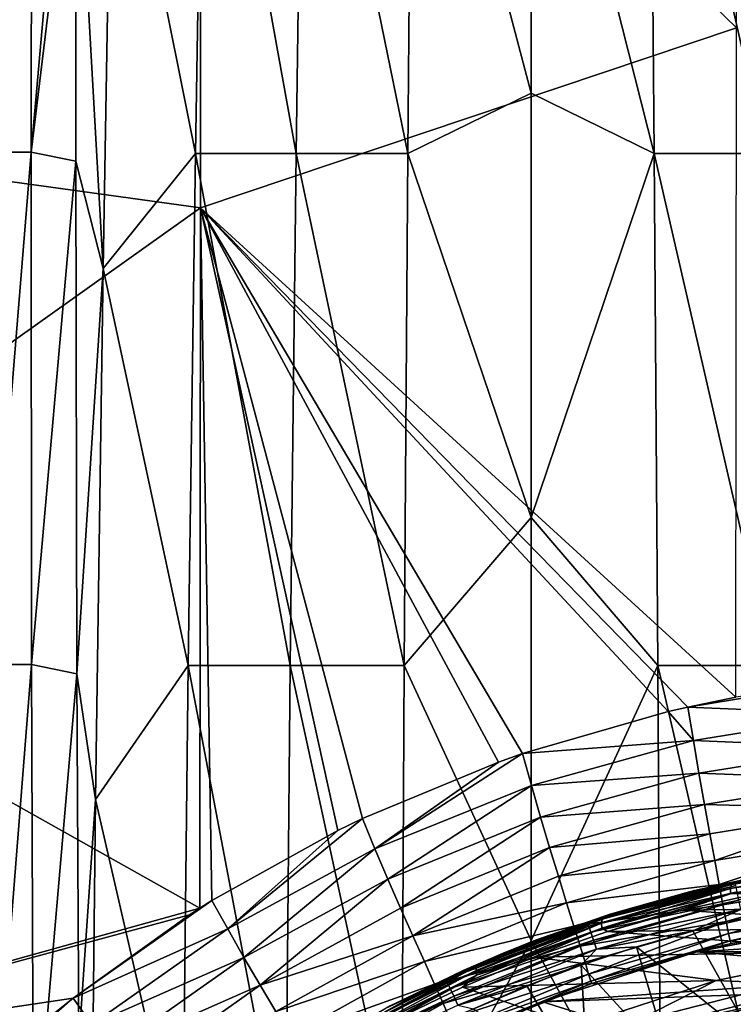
# Model space of a CAD drawing. Header units: metres. Extents: x -59 to 113, y -107 to 107.
# Tile 99 of 192: x -17 to -5, y 20 to 36. Entities that reach past the tile are written whole.
import ezdxf

# ---------------------------------------------------------------- set-up
doc = ezdxf.new("R2010")
doc.units = ezdxf.units.M
doc.layers.add('solid_20_382_333_XXX', color=7, linetype='CONTINUOUS')

msp = doc.modelspace()

# ---------------------------------------------------------------- linework, layer by layer
at = {"layer": 'solid_20_382_333_XXX'}
for points in [[(-4.679873, 36.222816, -23.078236), (-4.680456, 47.416622, -23.047924), (-13.617715, 44.900177, -23.069353)], [(-22.804726, 42.430458, -23.102961), (-22.804314, 36.023506, -23.111609), (-13.617715, 44.900177, -23.069353)], [(-22.804314, 36.023506, -23.111609), (-22.804205, 34.494385, -23.113272), (-13.617715, 44.900177, -23.069353)], [(-22.804205, 34.494385, -23.113272), (-13.61992, 33.223408, -23.091557), (-13.617715, 44.900177, -23.069353)], [(-4.679873, 36.222816, -23.078236), (-13.617715, 44.900177, -23.069353), (-13.61992, 33.223408, -23.091557)], [(-17.14152, 34.154667, -61.220417), (-17.120712, 42.695465, -60.974606), (-16.430092, 42.695465, -61.035606)], [(-16.444878, 34.154667, -61.272026), (-17.14152, 34.154667, -61.220417), (-16.430092, 42.695465, -61.035606)], [(-16.444878, 34.154667, -61.272026), (-16.430092, 42.695465, -61.035606), (-15.693439, 42.636326, -61.083244)], [(-15.696489, 40.290997, -61.150806), (-16.444878, 34.154667, -61.272026), (-15.693439, 42.636326, -61.083244)], [(-13.563667, 42.661366, -61.149151), (-13.705303, 34.129093, -61.360817), (-15.091942, 41.067905, -61.154518)], [(-12.024158, 34.129093, -61.375511), (-13.705303, 34.129093, -61.360817), (-13.563667, 42.661366, -61.149151)], [(-11.906893, 42.661366, -61.167236), (-12.024158, 34.129093, -61.375511), (-13.563667, 42.661366, -61.149151)], [(-11.906893, 42.661366, -61.167236), (-10.160471, 34.129093, -61.37952), (-12.024158, 34.129093, -61.375511)], [(-11.906893, 42.661366, -61.167236), (-10.088623, 42.661366, -61.172615), (-10.160471, 34.129093, -61.37952)], [(-8.107568, 35.134926, -61.357391), (-10.160471, 34.129093, -61.37952), (-10.088623, 42.661366, -61.172615)], [(-8.107568, 42.230984, -61.184254), (-8.107568, 35.134926, -61.357391), (-10.088623, 42.661366, -61.172615)], [(-6.054699, 34.1292, -61.37952), (-8.107568, 42.230984, -61.184254), (-6.126546, 42.661476, -61.172611)], [(-6.126546, 42.661476, -61.172611), (-4.308304, 42.661476, -61.167236), (-4.19104, 34.1292, -61.375511)], [(-6.054699, 34.1292, -61.37952), (-6.126546, 42.661476, -61.172611), (-4.19104, 34.1292, -61.375511)], [(-6.054699, 34.1292, -61.37952), (-8.107568, 35.134926, -61.357391), (-8.107568, 42.230984, -61.184254)], [(-15.091942, 41.067905, -61.154518), (-15.243786, 32.216938, -61.370651), (-15.696489, 40.290997, -61.150806)], [(-13.705303, 34.129093, -61.360817), (-15.243786, 32.216938, -61.370651), (-15.091942, 41.067905, -61.154518)], [(-15.696489, 40.290997, -61.150806), (-15.697611, 34.004353, -61.313564), (-16.444878, 34.154667, -61.272026)], [(-15.243786, 32.216938, -61.370651), (-15.697611, 34.004353, -61.313564), (-15.696489, 40.290997, -61.150806)], [(-4.689609, 25.069769, -23.094534), (-4.679873, 36.222816, -23.078236), (-13.61992, 33.223408, -23.091557)], [(-8.107568, 35.134926, -61.357391), (-8.107568, 28.062468, -61.498802), (-10.160471, 34.129093, -61.37952)], [(-6.054699, 34.1292, -61.37952), (-8.107568, 28.062468, -61.498802), (-8.107568, 35.134926, -61.357391)], [(-22.804205, 34.494385, -23.113272), (-22.803509, 26.697527, -23.119696), (-13.61992, 33.223408, -23.091557)], [(-17.143253, 25.613867, -61.414055), (-17.14152, 34.154667, -61.220417), (-16.444878, 34.154667, -61.272026)], [(-16.438906, 25.613867, -61.457619), (-17.143253, 25.613867, -61.414055), (-16.444878, 34.154667, -61.272026)], [(-16.438906, 25.613867, -61.457619), (-16.444878, 34.154667, -61.272026), (-15.697611, 34.004353, -61.313564)], [(-15.680011, 25.457279, -61.491623), (-16.438906, 25.613867, -61.457619), (-15.697611, 34.004353, -61.313564)], [(-15.243786, 32.216938, -61.370651), (-15.680011, 25.457279, -61.491623), (-15.697611, 34.004353, -61.313564)], [(-13.705303, 34.129093, -61.360817), (-13.826723, 25.596819, -61.526463), (-15.243786, 32.216938, -61.370651)], [(-12.124687, 25.596819, -61.538254), (-13.826723, 25.596819, -61.526463), (-13.705303, 34.129093, -61.360817)], [(-12.024158, 34.129093, -61.375511), (-12.124687, 25.596819, -61.538254), (-13.705303, 34.129093, -61.360817)], [(-12.024158, 34.129093, -61.375511), (-10.222064, 25.596819, -61.541092), (-12.124687, 25.596819, -61.538254)], [(-12.024158, 34.129093, -61.375511), (-10.160471, 34.129093, -61.37952), (-10.222064, 25.596819, -61.541092)], [(-8.107568, 28.062468, -61.498802), (-10.222064, 25.596819, -61.541092), (-10.160471, 34.129093, -61.37952)], [(-5.993107, 25.596918, -61.541092), (-8.107568, 28.062468, -61.498802), (-6.054699, 34.1292, -61.37952)], [(-6.054699, 34.1292, -61.37952), (-4.19104, 34.1292, -61.375511), (-4.090511, 25.596918, -61.538254)], [(-5.993107, 25.596918, -61.541092), (-6.054699, 34.1292, -61.37952), (-4.090511, 25.596918, -61.538254)], [(-22.803509, 26.697527, -23.119696), (-13.628778, 21.555391, -23.102558), (-13.61992, 33.223408, -23.091557)], [(-13.430763, 21.679499, -23.102213), (-13.61992, 33.223408, -23.091557), (-13.628778, 21.555391, -23.102558)], [(-5.493657, 24.904581, -23.094545), (-4.689609, 25.069769, -23.094534), (-13.61992, 33.223408, -23.091557)], [(-5.819852, 24.829865, -23.094595), (-5.493657, 24.904581, -23.094545), (-13.61992, 33.223408, -23.091557)], [(-8.250909, 24.128511, -23.09573), (-5.819852, 24.829865, -23.094595), (-13.61992, 33.223408, -23.091557)], [(-8.649554, 23.988434, -23.096039), (-8.250909, 24.128511, -23.09573), (-13.61992, 33.223408, -23.091557)], [(-10.919943, 23.04528, -23.098425), (-8.649554, 23.988434, -23.096039), (-13.61992, 33.223408, -23.091557)], [(-11.329803, 22.846941, -23.098965), (-10.919943, 23.04528, -23.098425), (-13.61992, 33.223408, -23.091557)], [(-13.430763, 21.679499, -23.102213), (-11.329803, 22.846941, -23.098965), (-13.61992, 33.223408, -23.091557)], [(-15.243786, 32.216938, -61.370651), (-15.370899, 23.365973, -61.536098), (-15.680011, 25.457279, -61.491623)], [(-13.826723, 25.596819, -61.526463), (-15.370899, 23.365973, -61.536098), (-15.243786, 32.216938, -61.370651)], [(-8.107568, 28.062468, -61.498802), (-8.107568, 21.013058, -61.608608), (-10.222064, 25.596819, -61.541092)], [(-5.993107, 25.596918, -61.541092), (-8.107568, 21.013058, -61.608608), (-8.107568, 28.062468, -61.498802)], [(-22.803509, 26.697527, -23.119696), (-22.803137, 19.004873, -23.123247), (-13.628778, 21.555391, -23.102558)], [(-17.119274, 17.073067, -61.554703), (-17.143253, 25.613867, -61.414055), (-16.438906, 25.613867, -61.457619)], [(-16.40546, 17.073067, -61.591797), (-17.119274, 17.073067, -61.554703), (-16.438906, 25.613867, -61.457619)], [(-16.40546, 17.073067, -61.591797), (-16.438906, 25.613867, -61.457619), (-15.680011, 25.457279, -61.491623)], [(-15.650517, 19.316538, -61.588612), (-16.40546, 17.073067, -61.591797), (-15.680011, 25.457279, -61.491623)], [(-15.370899, 23.365973, -61.536098), (-15.650517, 19.316538, -61.588612), (-15.680011, 25.457279, -61.491623)], [(-13.826723, 25.596819, -61.526463), (-13.921459, 17.064547, -61.645508), (-15.370899, 23.365973, -61.536098)], [(-12.203124, 17.064547, -61.655029), (-13.921459, 17.064547, -61.645508), (-13.826723, 25.596819, -61.526463)], [(-12.124687, 25.596819, -61.538254), (-12.203124, 17.064547, -61.655029), (-13.826723, 25.596819, -61.526463)], [(-12.124687, 25.596819, -61.538254), (-10.270121, 17.064547, -61.656952), (-12.203124, 17.064547, -61.655029)], [(-12.124687, 25.596819, -61.538254), (-10.222064, 25.596819, -61.541092), (-10.270121, 17.064547, -61.656952)], [(-8.107568, 21.013058, -61.608608), (-10.270121, 17.064547, -61.656952), (-10.222064, 25.596819, -61.541092)], [(-5.94505, 17.064625, -61.656952), (-8.107568, 21.013058, -61.608608), (-5.993107, 25.596918, -61.541092)], [(-5.993107, 25.596918, -61.541092), (-4.090511, 25.596918, -61.538254), (-4.012075, 17.064625, -61.655029)], [(-5.94505, 17.064625, -61.656952), (-5.993107, 25.596918, -61.541092), (-4.012075, 17.064625, -61.655029)], [(-2.718215, 25.361317, -23.095179), (-4.689609, 25.069769, -23.094534), (-5.493657, 24.904581, -23.094545)], [(-2.675558, 24.784817, -23.048542), (-2.718215, 25.361317, -23.095179), (-5.493657, 24.904581, -23.094545)], [(-5.39916, 24.34726, -23.04464), (-5.819852, 24.829865, -23.094595), (-8.250909, 24.128511, -23.09573)], [(-5.39916, 24.34726, -23.04464), (-5.493657, 24.904581, -23.094545), (-5.819852, 24.829865, -23.094595)], [(-5.39916, 24.34726, -23.04464), (-2.675558, 24.784817, -23.048542), (-5.493657, 24.904581, -23.094545)], [(-5.39916, 24.34726, -23.04464), (-2.634527, 24.228567, -22.923923), (-2.675558, 24.784817, -23.048542)], [(-8.100363, 23.595079, -23.042833), (-5.39916, 24.34726, -23.04464), (-8.250909, 24.128511, -23.09573)], [(-8.100363, 23.595079, -23.042833), (-5.306283, 23.80349, -22.922575), (-5.39916, 24.34726, -23.04464)], [(-5.39916, 24.34726, -23.04464), (-5.306283, 23.80349, -22.922575), (-2.634527, 24.228567, -22.923923)], [(-10.710625, 22.540762, -23.042833), (-8.250909, 24.128511, -23.09573), (-8.649554, 23.988434, -23.096039)], [(-10.710625, 22.540762, -23.042833), (-8.100363, 23.595079, -23.042833), (-8.250909, 24.128511, -23.09573)], [(-5.306283, 23.80349, -22.922575), (-2.594856, 23.700205, -22.72533), (-2.634527, 24.228567, -22.923923)], [(-10.710625, 22.540762, -23.042833), (-8.649554, 23.988434, -23.096039), (-10.919943, 23.04528, -23.098425)], [(-8.100363, 23.595079, -23.042833), (-7.948583, 23.06949, -22.924259), (-5.306283, 23.80349, -22.922575)], [(-7.948583, 23.06949, -22.924259), (-5.2147, 23.282703, -22.729418), (-5.306283, 23.80349, -22.922575)], [(-5.306283, 23.80349, -22.922575), (-5.2147, 23.282703, -22.729418), (-2.594856, 23.700205, -22.72533)], [(-5.2147, 23.282703, -22.729418), (-2.557159, 23.207306, -22.456768), (-2.594856, 23.700205, -22.72533)], [(-10.710625, 22.540762, -23.042833), (-10.497621, 22.039085, -22.92832), (-8.100363, 23.595079, -23.042833)], [(-10.497621, 22.039085, -22.92832), (-7.948583, 23.06949, -22.924259), (-8.100363, 23.595079, -23.042833)], [(-15.370899, 23.365973, -61.536098), (-15.465623, 14.515008, -61.649879), (-15.650517, 19.316538, -61.588612)], [(-13.921459, 17.064547, -61.645508), (-15.465623, 14.515008, -61.649879), (-15.370899, 23.365973, -61.536098)], [(-7.948583, 23.06949, -22.924259), (-7.797266, 22.562593, -22.737648), (-5.2147, 23.282703, -22.729418)], [(-7.797266, 22.562593, -22.737648), (-5.126668, 22.793747, -22.46624), (-5.2147, 23.282703, -22.729418)], [(-5.2147, 23.282703, -22.729418), (-5.126668, 22.793747, -22.46624), (-2.557159, 23.207306, -22.456768)], [(-5.126668, 22.793747, -22.46624), (-5.044452, 22.345484, -22.134493), (-2.557159, 23.207306, -22.456768)], [(-5.044452, 22.345484, -22.134493), (-2.522057, 22.757456, -22.122404), (-2.557159, 23.207306, -22.456768)], [(-13.166611, 21.206347, -23.044178), (-10.919943, 23.04528, -23.098425), (-11.329803, 22.846941, -23.098965)], [(-13.166611, 21.206347, -23.044178), (-10.710625, 22.540762, -23.042833), (-10.919943, 23.04528, -23.098425)], [(-10.497621, 22.039085, -22.92832), (-10.284582, 21.552349, -22.748842), (-7.948583, 23.06949, -22.924259)], [(-10.284582, 21.552349, -22.748842), (-7.797266, 22.562593, -22.737648), (-7.948583, 23.06949, -22.924259)], [(-13.166611, 21.206347, -23.044178), (-11.329803, 22.846941, -23.098965), (-13.430763, 21.679499, -23.102213)], [(-7.797266, 22.562593, -22.737648), (-7.650967, 22.084215, -22.480639), (-5.126668, 22.793747, -22.46624)], [(-7.650967, 22.084215, -22.480639), (-5.044452, 22.345484, -22.134493), (-5.126668, 22.793747, -22.46624)], [(-5.044452, 22.345484, -22.134493), (-4.970422, 21.946953, -21.739552), (-2.522057, 22.757456, -22.122404)], [(-4.970422, 21.946953, -21.739552), (-2.490198, 22.358332, -21.727995), (-2.522057, 22.757456, -22.122404)], [(-13.166611, 21.206347, -23.044178), (-12.894503, 20.733421, -22.933872), (-10.710625, 22.540762, -23.042833)], [(-12.894503, 20.733421, -22.933872), (-10.497621, 22.039085, -22.92832), (-10.710625, 22.540762, -23.042833)], [(-10.284582, 21.552349, -22.748842), (-10.078542, 21.091051, -22.498354), (-7.797266, 22.562593, -22.737648)], [(-10.078542, 21.091051, -22.498354), (-7.650967, 22.084215, -22.480639), (-7.797266, 22.562593, -22.737648)], [(-7.650967, 22.084215, -22.480639), (-7.514259, 21.644203, -22.151537), (-5.044452, 22.345484, -22.134493)], [(-7.514259, 21.644203, -22.151537), (-4.970422, 21.946953, -21.739552), (-5.044452, 22.345484, -22.134493)], [(-4.233015, 22.098227, 6.278555), (-5.383159, 21.846546, 30.389524), (-2.7112, 22.336056, 30.393312)], [(-4.705002, 21.986641, 30.536455), (-2.7112, 22.336056, 30.393312), (-5.383159, 21.846546, 30.389524)], [(-4.970422, 21.946953, -21.739552), (-4.906919, 21.607155, -21.289108), (-2.490198, 22.358332, -21.727995)], [(-4.906919, 21.607155, -21.289108), (-2.462225, 22.017588, -21.280243), (-2.490198, 22.358332, -21.727995)], [(-4.782369, 21.794434, 6.244489), (-4.779341, 21.87892, 6.289758), (-2.589571, 22.23489, 5.268651)], [(-2.599577, 22.149269, 5.226636), (-4.782369, 21.794434, 6.244489), (-2.589571, 22.23489, 5.268651)], [(-4.779341, 21.87892, 6.289758), (-4.76206, 21.947487, 6.358287), (-2.566628, 22.304379, 5.33454)], [(-2.589571, 22.23489, 5.268651), (-4.779341, 21.87892, 6.289758), (-2.566628, 22.304379, 5.33454)], [(-4.515165, 22.035078, 6.337839), (-2.566628, 22.304379, 5.33454), (-4.76206, 21.947487, 6.358287)], [(-12.894503, 20.733421, -22.933872), (-12.623032, 20.272032, -22.761553), (-10.497621, 22.039085, -22.92832)], [(-12.623032, 20.272032, -22.761553), (-10.284582, 21.552349, -22.748842), (-10.497621, 22.039085, -22.92832)], [(-10.078542, 21.091051, -22.498354), (-7.514259, 21.644203, -22.151537), (-7.650967, 22.084215, -22.480639)], [(-6.573142, 21.513447, 7.297489), (-5.522889, 21.811642, 6.871998), (-4.515165, 22.035078, 6.337839)], [(-6.573142, 21.513447, 7.297489), (-4.515165, 22.035078, 6.337839), (-4.76206, 21.947487, 6.358287)], [(-4.233015, 22.098227, 6.278555), (-5.522889, 21.811642, 6.871998), (-5.383159, 21.846546, 30.389524)], [(-4.515165, 22.035078, 6.337839), (-5.522889, 21.811642, 6.871998), (-4.233015, 22.098227, 6.278555)], [(-4.906919, 21.607155, -21.289108), (-4.85508, 21.333263, -20.791271), (-2.462225, 22.017588, -21.280243)], [(-4.85508, 21.333263, -20.791271), (-2.438457, 21.741995, -20.786116), (-2.462225, 22.017588, -21.280243)], [(-2.599577, 22.149269, 5.226636), (-4.305188, 21.803238, 6.007542), (-4.782369, 21.794434, 6.244489)], [(-6.790183, 21.450954, 7.455062), (-7.97701, 21.038471, 30.386021), (-5.383159, 21.846546, 30.389524)], [(-7.161519, 21.312538, 30.536568), (-5.383159, 21.846546, 30.389524), (-7.97701, 21.038471, 30.386021)], [(-7.514259, 21.644203, -22.151537), (-7.391912, 21.252657, -21.755419), (-4.970422, 21.946953, -21.739552)], [(-7.391912, 21.252657, -21.755419), (-4.906919, 21.607155, -21.289108), (-4.970422, 21.946953, -21.739552)], [(-7.161519, 21.312538, 30.536568), (-4.705002, 21.986641, 30.536455), (-5.383159, 21.846546, 30.389524)], [(-4.69282, 21.928377, 30.705036), (-4.705002, 21.986641, 30.536455), (-7.161519, 21.312538, 30.536568)], [(-4.69282, 21.928377, 30.705036), (-7.161519, 21.312538, 30.536568), (-7.142479, 21.255165, 30.704811)], [(-4.69282, 21.928377, 30.705036), (-7.142479, 21.255165, 30.704811), (-4.671206, 21.826166, 30.857738)], [(-7.142479, 21.255165, 30.704811), (-7.109131, 21.155279, 30.856932), (-4.671206, 21.826166, 30.857738)], [(-4.671206, 21.826166, 30.857738), (-7.109131, 21.155279, 30.856932), (-4.641934, 21.688419, 30.97773)], [(-6.930459, 21.305107, 7.292841), (-6.918802, 21.372173, 7.363993), (-4.76206, 21.947487, 6.358287)], [(-4.779341, 21.87892, 6.289758), (-6.930459, 21.305107, 7.292841), (-4.76206, 21.947487, 6.358287)], [(-6.926558, 21.222471, 7.24434), (-6.930459, 21.305107, 7.292841), (-4.779341, 21.87892, 6.289758)], [(-4.782369, 21.794434, 6.244489), (-6.926558, 21.222471, 7.24434), (-4.779341, 21.87892, 6.289758)], [(-6.573142, 21.513447, 7.297489), (-4.76206, 21.947487, 6.358287), (-6.918802, 21.372173, 7.363993)], [(-5.522889, 21.811642, 6.871998), (-6.790183, 21.450954, 7.455062), (-5.383159, 21.846546, 30.389524)], [(-13.430763, 21.679499, -23.102213), (-13.628778, 21.555391, -23.102558), (-15.744233, 20.056067, -23.106661)], [(-13.166611, 21.206347, -23.044178), (-13.430763, 21.679499, -23.102213), (-15.744233, 20.056067, -23.106661)], [(-7.109131, 21.155279, 30.856932), (-7.064222, 21.021124, 30.976143), (-4.641934, 21.688419, 30.97773)], [(-4.641934, 21.688419, 30.97773), (-7.064222, 21.021124, 30.976143), (-4.608299, 21.530626, 31.054699)], [(-4.782369, 21.794434, 6.244489), (-6.834022, 21.162535, 7.186757), (-6.926558, 21.222471, 7.24434)], [(-4.782369, 21.794434, 6.244489), (-5.580743, 21.519642, 6.602344), (-6.834022, 21.162535, 7.186757)], [(-6.573142, 21.513447, 7.297489), (-6.790183, 21.450954, 7.455062), (-5.522889, 21.811642, 6.871998)], [(-5.580743, 21.519642, 6.602344), (-4.305188, 21.803238, 6.007542), (-0.401847, 21.588074, 4.187385)], [(-4.782369, 21.794434, 6.244489), (-4.305188, 21.803238, 6.007542), (-5.580743, 21.519642, 6.602344)], [(-4.85508, 21.333263, -20.791271), (-4.81518, 21.131159, -20.254419), (-2.438457, 21.741995, -20.786116)], [(-4.81518, 21.131159, -20.254419), (-2.418981, 21.537695, -20.252754), (-2.438457, 21.741995, -20.786116)], [(-22.803137, 19.004873, -23.123247), (-13.803746, 21.443539, -23.102871), (-13.628778, 21.555391, -23.102558)], [(-15.744233, 20.056067, -23.106661), (-13.628778, 21.555391, -23.102558), (-13.803746, 21.443539, -23.102871)], [(-12.623032, 20.272032, -22.761553), (-10.078542, 21.091051, -22.498354), (-10.284582, 21.552349, -22.748842)], [(-10.078542, 21.091051, -22.498354), (-9.886559, 20.665716, -22.171793), (-7.514259, 21.644203, -22.151537)], [(-9.886559, 20.665716, -22.171793), (-7.391912, 21.252657, -21.755419), (-7.514259, 21.644203, -22.151537)], [(-8.582314, 20.795662, 8.234381), (-6.790183, 21.450954, 7.455062), (-6.573142, 21.513447, 7.297489)], [(-8.582314, 20.795662, 8.234381), (-6.573142, 21.513447, 7.297489), (-6.918802, 21.372173, 7.363993)], [(-7.391912, 21.252657, -21.755419), (-7.288618, 20.919605, -21.301336), (-4.906919, 21.607155, -21.289108)], [(-7.288618, 20.919605, -21.301336), (-4.85508, 21.333263, -20.791271), (-4.906919, 21.607155, -21.289108)], [(-7.064222, 21.021124, 30.976143), (-7.012799, 20.867765, 31.052225), (-4.608299, 21.530626, 31.054699)], [(-4.608299, 21.530626, 31.054699), (-7.012799, 20.867765, 31.052225), (-5.410118, 21.173214, 31.086191)], [(-1.5133, 21.238739, 4.705663), (-6.834022, 21.162535, 7.186757), (-5.580743, 21.519642, 6.602344)], [(-1.5133, 21.238739, 4.705663), (-5.580743, 21.519642, 6.602344), (-0.401847, 21.588074, 4.187385)], [(-4.608299, 21.530626, 31.054699), (-5.410118, 21.173214, 31.086191), (-4.463756, 21.394371, 31.087616)], [(-4.81518, 21.131159, -20.254419), (-4.787482, 21.006689, -19.686941), (-2.418981, 21.537695, -20.252754)], [(-4.787482, 21.006689, -19.686941), (-2.403882, 21.410812, -19.687304), (-2.418981, 21.537695, -20.252754)], [(-22.803137, 19.004873, -23.123247), (-15.744233, 20.056067, -23.106661), (-13.803746, 21.443539, -23.102871)], [(-9.024815, 20.515305, 8.269454), (-9.018719, 20.580273, 8.3432), (-6.918802, 21.372173, 7.363993)], [(-6.930459, 21.305107, 7.292841), (-9.024815, 20.515305, 8.269454), (-6.918802, 21.372173, 7.363993)], [(-8.582314, 20.795662, 8.234381), (-6.918802, 21.372173, 7.363993), (-9.018719, 20.580273, 8.3432)], [(-8.582314, 20.795662, 8.234381), (-8.030059, 21.018282, 8.025489), (-6.790183, 21.450954, 7.455062)], [(-6.790183, 21.450954, 7.455062), (-8.030059, 21.018282, 8.025489), (-7.97701, 21.038471, 30.386021)], [(-4.37424, 19.333755, 31.236481), (-4.463756, 21.394371, 31.087616), (-5.410118, 21.173214, 31.086191)], [(-4.787482, 21.006689, -19.686941), (-4.772156, 20.963696, -19.097322), (-2.403882, 21.410812, -19.687304)], [(-2.403882, 21.410812, -19.687304), (-4.772156, 20.963696, -19.097322), (-2.675851, 21.332834, -19.096987)], [(-15.430161, 19.615141, -23.046413), (-13.166611, 21.206347, -23.044178), (-15.744233, 20.056067, -23.106661)], [(-15.430161, 19.615141, -23.046413), (-12.894503, 20.733421, -22.933872), (-13.166611, 21.206347, -23.044178)], [(-9.886559, 20.665716, -22.171793), (-9.715965, 20.287163, -21.774019), (-7.391912, 21.252657, -21.755419)], [(-9.715965, 20.287163, -21.774019), (-7.288618, 20.919605, -21.301336), (-7.391912, 21.252657, -21.755419)], [(-9.525886, 20.365124, 30.536612), (-7.161519, 21.312538, 30.536568), (-7.97701, 21.038471, 30.386021)], [(-7.142479, 21.255165, 30.704811), (-7.161519, 21.312538, 30.536568), (-9.525886, 20.365124, 30.536612)], [(-7.142479, 21.255165, 30.704811), (-9.525886, 20.365124, 30.536612), (-9.500126, 20.309591, 30.704573)], [(-7.142479, 21.255165, 30.704811), (-9.500126, 20.309591, 30.704573), (-7.109131, 21.155279, 30.856932)], [(-9.01406, 20.435255, 8.217759), (-9.024815, 20.515305, 8.269454), (-6.930459, 21.305107, 7.292841)], [(-6.926558, 21.222471, 7.24434), (-9.01406, 20.435255, 8.217759), (-6.930459, 21.305107, 7.292841)], [(-6.926558, 21.222471, 7.24434), (-8.059528, 20.73428, 7.75822), (-9.01406, 20.435255, 8.217759)], [(-6.926558, 21.222471, 7.24434), (-6.834022, 21.162535, 7.186757), (-8.059528, 20.73428, 7.75822)], [(-7.288618, 20.919605, -21.301336), (-7.206586, 20.652317, -20.798803), (-4.85508, 21.333263, -20.791271)], [(-7.206586, 20.652317, -20.798803), (-7.146258, 20.456093, -20.257627), (-4.85508, 21.333263, -20.791271)], [(-7.146258, 20.456093, -20.257627), (-4.81518, 21.131159, -20.254419), (-4.85508, 21.333263, -20.791271)], [(-7.012799, 20.867765, 31.052225), (-6.345958, 20.910231, 31.084887), (-5.410118, 21.173214, 31.086191)], [(-1.5133, 21.238739, 4.705663), (-2.600076, 20.838417, 5.212436), (-6.834022, 21.162535, 7.186757)], [(-4.37424, 19.333755, 31.236481), (-5.410118, 21.173214, 31.086191), (-6.345958, 20.910231, 31.084887)], [(-5.346847, 20.82453), (-2.694632, 21.330471), (-5.300961, 20.836262, -19.097519)], [(2.694622, 21.330471), (-2.694632, 21.330471), (-5.346847, 20.82453)], [(2.694622, 21.330471), (-5.346847, 20.82453), (5.346828, 20.824535)], [(-2.694632, 21.330471), (-4.772156, 20.963696, -19.097322), (-5.300961, 20.836262, -19.097519)], [(-2.694632, 21.330471), (-2.675851, 21.332834, -19.096987), (-4.772156, 20.963696, -19.097322)], [(-12.623032, 20.272032, -22.761553), (-12.361474, 19.833086, -22.517477), (-10.078542, 21.091051, -22.498354)], [(-12.361474, 19.833086, -22.517477), (-9.886559, 20.665716, -22.171793), (-10.078542, 21.091051, -22.498354)], [(-10.408382, 19.947821, 9.119683), (-10.454817, 19.923523, 30.382725), (-7.97701, 21.038471, 30.386021)], [(-9.525886, 20.365124, 30.536612), (-7.97701, 21.038471, 30.386021), (-10.454817, 19.923523, 30.382725)], [(-9.23768, 20.51622, 8.581046), (-10.408382, 19.947821, 9.119683), (-7.97701, 21.038471, 30.386021)], [(-8.107568, 21.013058, -61.608608), (-8.107568, 13.986522, -61.686909), (-10.270121, 17.064547, -61.656952)], [(-9.500126, 20.309591, 30.704573), (-9.455377, 20.213505, 30.856203), (-7.109131, 21.155279, 30.856932)], [(-7.109131, 21.155279, 30.856932), (-9.455377, 20.213505, 30.856203), (-7.064222, 21.021124, 30.976143)], [(-9.455377, 20.213505, 30.856203), (-9.395335, 20.084812, 30.974764), (-7.064222, 21.021124, 30.976143)], [(-7.064222, 21.021124, 30.976143), (-9.395335, 20.084812, 30.974764), (-7.012799, 20.867765, 31.052225)], [(-8.030059, 21.018282, 8.025489), (-9.23768, 20.51622, 8.581046), (-7.97701, 21.038471, 30.386021)], [(-8.582314, 20.795662, 8.234381), (-9.23768, 20.51622, 8.581046), (-8.030059, 21.018282, 8.025489)], [(-5.94505, 17.064625, -61.656952), (-8.107568, 13.986522, -61.686909), (-8.107568, 21.013058, -61.608608)], [(-2.600076, 20.838417, 5.212436), (-8.059528, 20.73428, 7.75822), (-6.834022, 21.162535, 7.186757)], [(-7.146258, 20.456093, -20.257627), (-7.108038, 20.336197, -19.687628), (-4.81518, 21.131159, -20.254419)], [(-7.108038, 20.336197, -19.687628), (-4.787482, 21.006689, -19.686941), (-4.81518, 21.131159, -20.254419)], [(-7.108038, 20.336197, -19.687628), (-7.091644, 20.296762, -19.098658), (-4.787482, 21.006689, -19.686941)], [(-4.787482, 21.006689, -19.686941), (-7.091644, 20.296762, -19.098658), (-5.300961, 20.836262, -19.097519)], [(-4.787482, 21.006689, -19.686941), (-5.300961, 20.836262, -19.097519), (-4.772156, 20.963696, -19.097322)], [(-9.715965, 20.287163, -21.774019), (-9.573957, 19.966103, -21.315708), (-7.288618, 20.919605, -21.301336)], [(-9.573957, 19.966103, -21.315708), (-7.206586, 20.652317, -20.798803), (-7.288618, 20.919605, -21.301336)], [(-9.395335, 20.084812, 30.974764), (-9.32674, 19.937954, 31.050104), (-7.012799, 20.867765, 31.052225)], [(-7.012799, 20.867765, 31.052225), (-9.32674, 19.937954, 31.050104), (-7.269107, 20.606039, 31.083675)], [(-7.012799, 20.867765, 31.052225), (-7.269107, 20.606039, 31.083675), (-6.345958, 20.910231, 31.084887)], [(-5.772945, 18.97064, 31.227537), (-6.345958, 20.910231, 31.084887), (-7.269107, 20.606039, 31.083675)], [(-4.37424, 19.333755, 31.236481), (-6.345958, 20.910231, 31.084887), (-5.772945, 18.97064, 31.227537)], [(-15.430161, 19.615141, -23.046413), (-15.103649, 19.174541, -22.94005), (-12.894503, 20.733421, -22.933872)], [(-15.103649, 19.174541, -22.94005), (-12.623032, 20.272032, -22.761553), (-12.894503, 20.733421, -22.933872)], [(-10.526237, 19.884058, 9.140847), (-9.23768, 20.51622, 8.581046), (-8.582314, 20.795662, 8.234381)], [(-10.526237, 19.884058, 9.140847), (-8.582314, 20.795662, 8.234381), (-9.018719, 20.580273, 8.3432)], [(-5.021682, 20.350134, 6.341649), (-9.25235, 20.23768, 8.314442), (-8.059528, 20.73428, 7.75822)], [(-9.01406, 20.435255, 8.217759), (-8.059528, 20.73428, 7.75822), (-9.25235, 20.23768, 8.314442)], [(-2.600076, 20.838417, 5.212436), (-5.021682, 20.350134, 6.341649), (-8.059528, 20.73428, 7.75822)], [(-7.91471, 19.990177), (-5.346847, 20.82453), (-7.847702, 20.016582, -19.099365)], [(-1.287279, 20.459541), (-5.346847, 20.82453), (-7.91471, 19.990177)], [(-5.346847, 20.82453), (-7.091644, 20.296762, -19.098658), (-7.847702, 20.016582, -19.099365)], [(-5.346847, 20.82453), (-5.300961, 20.836262, -19.097519), (-7.091644, 20.296762, -19.098658)], [(-1.287279, 20.459541), (5.346828, 20.824535), (-5.346847, 20.82453)], [(-3.871938, 20.299217, 14.8), (-5.021682, 20.350134, 6.341649), (-2.600076, 20.838417, 5.212436)], [(-12.361474, 19.833086, -22.517477), (-12.11914, 19.427528, -22.193199), (-9.886559, 20.665716, -22.171793)], [(-12.11914, 19.427528, -22.193199), (-9.715965, 20.287163, -21.774019), (-9.886559, 20.665716, -22.171793)], [(-11.043094, 19.512453, 9.210593), (-11.042467, 19.574703, 9.286889), (-9.018719, 20.580273, 8.3432)], [(-9.024815, 20.515305, 8.269454), (-11.043094, 19.512453, 9.210593), (-9.018719, 20.580273, 8.3432)], [(-11.025601, 19.435753, 9.155756), (-11.043094, 19.512453, 9.210593), (-9.024815, 20.515305, 8.269454)], [(-10.526237, 19.884058, 9.140847), (-9.018719, 20.580273, 8.3432), (-11.042467, 19.574703, 9.286889)], [(-9.01406, 20.435255, 8.217759), (-11.025601, 19.435753, 9.155756), (-9.024815, 20.515305, 8.269454)], [(-10.526237, 19.884058, 9.140847), (-10.408382, 19.947821, 9.119683), (-9.23768, 20.51622, 8.581046)], [(-9.573957, 19.966103, -21.315708), (-9.463715, 19.709593, -20.807941), (-7.206586, 20.652317, -20.798803)], [(-9.463715, 19.709593, -20.807941), (-7.146258, 20.456093, -20.257627), (-7.206586, 20.652317, -20.798803)], [(-9.32674, 19.937954, 31.050104), (-8.177595, 20.261301, 31.082533), (-7.269107, 20.606039, 31.083675)], [(-7.149993, 18.526899, 31.218105), (-7.269107, 20.606039, 31.083675), (-8.177595, 20.261301, 31.082533)], [(-5.772945, 18.97064, 31.227537), (-7.269107, 20.606039, 31.083675), (-7.149993, 18.526899, 31.218105)], [(-11.767714, 19.156595, 30.536572), (-9.525886, 20.365124, 30.536612), (-10.454817, 19.923523, 30.382725)], [(-9.500126, 20.309591, 30.704573), (-9.525886, 20.365124, 30.536612), (-11.767714, 19.156595, 30.536572)], [(-9.01406, 20.435255, 8.217759), (-10.408467, 19.675549, 8.853548), (-11.025601, 19.435753, 9.155756)], [(-9.01406, 20.435255, 8.217759), (-9.25235, 20.23768, 8.314442), (-10.408467, 19.675549, 8.853548)], [(-9.463715, 19.709593, -20.807941), (-9.385567, 19.522087, -20.262032), (-7.146258, 20.456093, -20.257627)], [(-9.385567, 19.522087, -20.262032), (-7.108038, 20.336197, -19.687628), (-7.146258, 20.456093, -20.257627)], [(-5.021682, 20.350134, 6.341649), (-7.352057, 19.588348, 7.42832), (-9.25235, 20.23768, 8.314442)], [(-3.841367, 20.136879), (-1.287279, 20.459541), (-7.91471, 19.990177)], [(-6.385896, 19.653769, 14.8), (-7.352057, 19.588348, 7.42832), (-5.021682, 20.350134, 6.341649)], [(-3.871938, 20.299217, 14.8), (-6.385896, 19.653769, 14.8), (-5.021682, 20.350134, 6.341649)], [(-15.103649, 19.174541, -22.94005), (-14.779653, 18.742357, -22.774359), (-12.623032, 20.272032, -22.761553)], [(-14.779653, 18.742357, -22.774359), (-12.361474, 19.833086, -22.517477), (-12.623032, 20.272032, -22.761553)], [(-12.11914, 19.427528, -22.193199), (-11.905657, 19.066608, -21.793465), (-9.715965, 20.287163, -21.774019)], [(-11.905657, 19.066608, -21.793465), (-9.573957, 19.966103, -21.315708), (-9.715965, 20.287163, -21.774019)], [(-9.500126, 20.309591, 30.704573), (-11.767714, 19.156595, 30.536572), (-11.735476, 19.103804, 30.704292)], [(-9.500126, 20.309591, 30.704573), (-11.735476, 19.103804, 30.704292), (-9.455377, 20.213505, 30.856203)], [(-11.735476, 19.103804, 30.704292), (-11.67982, 19.01292, 30.855511), (-9.455377, 20.213505, 30.856203)], [(-9.455377, 20.213505, 30.856203), (-11.67982, 19.01292, 30.855511), (-9.395335, 20.084812, 30.974764)], [(-7.352057, 19.588348, 7.42832), (-10.408467, 19.675549, 8.853548), (-9.25235, 20.23768, 8.314442)], [(-9.385567, 19.522087, -20.262032), (-9.339786, 19.407982, -19.689302), (-7.108038, 20.336197, -19.687628)], [(-9.339786, 19.407982, -19.689302), (-7.091644, 20.296762, -19.098658), (-7.108038, 20.336197, -19.687628)], [(-9.339786, 19.407982, -19.689302), (-7.847702, 20.016582, -19.099365), (-7.091644, 20.296762, -19.098658)], [(-9.32674, 19.937954, 31.050104), (-9.069559, 19.876726, 31.081438), (-8.177595, 20.261301, 31.082533)], [(-7.149993, 18.526899, 31.218105), (-8.177595, 20.261301, 31.082533), (-9.069559, 19.876726, 31.081438)], [(6.385896, 19.653769, 14.8), (-6.385896, 19.653769, 14.8), (-3.871938, 20.299217, 14.8)], [(-22.803137, 19.004873, -23.123247), (-16.111317, 19.760786, -23.107445), (-15.744233, 20.056067, -23.106661)], [(-17.88522, 18.164686, -23.111504), (-15.744233, 20.056067, -23.106661), (-16.111317, 19.760786, -23.107445)], [(-15.430161, 19.615141, -23.046413), (-15.744233, 20.056067, -23.106661), (-17.88522, 18.164686, -23.111504)], [(-11.67982, 19.01292, 30.855511), (-11.605356, 18.891481, 30.973524), (-9.395335, 20.084812, 30.974764)], [(-9.395335, 20.084812, 30.974764), (-11.605356, 18.891481, 30.973524), (-9.32674, 19.937954, 31.050104)], [(-6.334918, 19.496635), (-3.841367, 20.136879), (-7.91471, 19.990177)], [(-3.825542, 20.053762, 2.747503), (-3.841367, 20.136879), (-6.334918, 19.496635)], [(-6.308773, 19.416168, 2.747503), (-3.825542, 20.053762, 2.747503), (-6.334918, 19.496635)], [(-3.745498, 19.634167, 5.465695), (-3.825542, 20.053762, 2.747503), (-6.308773, 19.416168, 2.747503)], [(-11.905657, 19.066608, -21.793465), (-11.730423, 18.761417, -21.330721), (-9.573957, 19.966103, -21.315708)], [(-11.730423, 18.761417, -21.330721), (-9.463715, 19.709593, -20.807941), (-9.573957, 19.966103, -21.315708)], [(-10.357782, 18.840551), (-7.91471, 19.990177), (-10.2774, 18.884518, -19.102478)], [(-6.334918, 19.496635), (-7.91471, 19.990177), (-10.357782, 18.840551)], [(-7.91471, 19.990177), (-9.326855, 19.371622, -19.101109), (-10.2774, 18.884518, -19.102478)], [(-9.339786, 19.407982, -19.689302), (-9.326855, 19.371622, -19.101109), (-7.847702, 20.016582, -19.099365)], [(-7.91471, 19.990177), (-7.847702, 20.016582, -19.099365), (-9.326855, 19.371622, -19.101109)]]:
    msp.add_3dface(points, dxfattribs=at)

doc.saveas('drawing.dxf')
